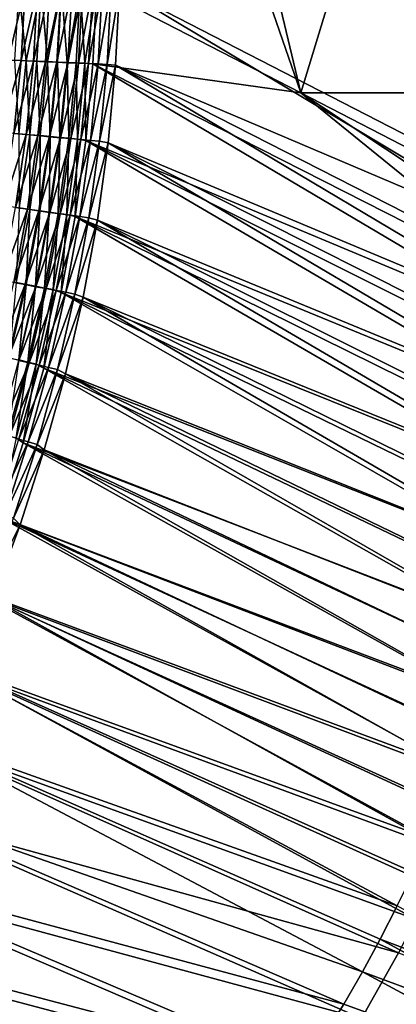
# Model space of a CAD drawing. Header units: metres. Extents: x -900 to 900, y -400 to 400.
# Tile 185 of 243: x 605 to 649, y -207 to -92. Entities that reach past the tile are written whole.
import ezdxf

# ---------------------------------------------------------------- set-up
doc = ezdxf.new("R2010")
doc.units = ezdxf.units.M

msp = doc.modelspace()

# ---------------------------------------------------------------- linework, layer by layer
at = {"layer": 'top'}
for points in [[(668.570313, -0.734328, -350.479034), (614.131897, -0.734328, -457.472565), (638.048279, -100.639046, -410.48999)], [(614.131897, -0.734328, -457.472565), (614.131897, -31.580099, -457.472565), (638.048279, -100.639046, -410.48999)], [(725.835327, -0.734328, -244.903076), (670.459167, -115.939026, -353.532074), (616.804932, -0.734328, -458.834534)], [(670.459167, -115.939026, -353.532074), (616.838867, -88.329659, -458.767822), (616.804932, -0.734328, -458.834534)], [(668.570313, -0.734328, -350.479034), (638.048279, -100.639046, -410.48999), (668.633911, -100.639046, -350.511444)], [(638.048279, -100.639046, -410.48999), (614.131897, -31.580099, -457.472565), (614.165894, -88.329659, -457.405853)], [(604.282104, -88.384193, -475.640198), (605.7854, -88.378922, -474.155121), (603.79541, -96.832031, -475.894897)], [(605.7854, -88.378922, -474.155121), (605.294189, -96.896957, -474.431458), (603.79541, -96.832031, -475.894897)], [(605.877991, -96.905945, -469.39093), (605.02417, -88.37149, -470.595337), (604.546936, -96.848549, -470.877991)], [(607.638245, -88.361198, -467.536865), (605.02417, -88.37149, -470.595337), (605.877991, -96.905945, -469.39093)], [(605.7854, -88.378922, -474.155121), (607.237732, -88.373589, -472.62027), (605.294189, -96.896957, -474.431458)], [(607.237732, -88.373589, -472.62027), (606.743469, -96.959625, -472.918091), (605.294189, -96.896957, -474.431458)], [(607.15863, -96.961075, -467.859894), (607.638245, -88.361198, -467.536865), (605.877991, -96.905945, -469.39093)], [(607.237732, -88.373589, -472.62027), (608.637512, -88.36821, -471.037292), (606.743469, -96.959625, -472.918091)], [(608.637512, -88.36821, -471.037292), (608.141357, -97.019974, -471.356354), (606.743469, -96.959625, -472.918091)], [(607.638245, -88.361198, -467.536865), (607.15863, -96.961075, -467.859894), (608.387512, -97.013863, -466.286987)], [(610.040344, -88.350761, -464.309235), (607.638245, -88.361198, -467.536865), (608.387512, -97.013863, -466.286987)], [(608.637512, -88.36821, -471.037292), (609.983215, -88.362785, -469.408051), (608.141357, -97.019974, -471.356354)], [(609.983215, -88.362785, -469.408051), (609.486389, -97.077927, -469.748352), (608.141357, -97.019974, -471.356354)], [(610.040344, -88.350761, -464.309235), (608.387512, -97.013863, -466.286987), (609.563049, -97.064262, -464.674469)], [(609.983215, -88.362785, -469.408051), (611.273193, -88.357323, -467.734375), (609.486389, -97.077927, -469.748352)], [(611.273193, -88.357323, -467.734375), (610.777039, -97.133423, -468.096436), (609.486389, -97.077927, -469.748352)], [(610.683899, -97.112198, -463.024475), (610.040344, -88.350761, -464.309235), (609.563049, -97.064262, -464.674469)], [(612.219482, -88.340233, -460.927124), (610.040344, -88.350761, -464.309235), (610.683899, -97.112198, -463.024475)], [(611.748474, -97.157616, -461.339203), (612.219482, -88.340233, -460.927124), (610.683899, -97.112198, -463.024475)], [(611.273193, -88.357323, -467.734375), (612.505981, -88.351822, -466.018188), (610.777039, -97.133423, -468.096436)], [(612.505981, -88.351822, -466.018188), (612.011658, -97.186394, -466.402863), (610.777039, -97.133423, -468.096436)], [(612.219482, -88.340233, -460.927124), (611.748474, -97.157616, -461.339203), (612.755432, -97.200462, -459.620819)], [(612.505981, -88.351822, -466.018188), (613.680298, -88.346306, -464.261414), (612.011658, -97.186394, -466.402863)], [(613.680298, -88.346306, -464.261414), (613.188843, -97.236794, -464.669952), (612.011658, -97.186394, -466.402863)], [(614.165894, -88.329659, -457.405853), (612.219482, -88.340233, -460.927124), (612.755432, -97.200462, -459.620819)], [(612.755432, -97.200462, -459.620819), (613.712341, -97.281586, -457.87912), (614.165894, -88.329659, -457.405853)], [(613.680298, -88.346306, -464.261414), (614.794678, -88.340767, -462.466064), (613.188843, -97.236794, -464.669952)], [(614.794678, -88.340767, -462.466064), (614.307007, -97.284538, -462.900024), (613.188843, -97.236794, -464.669952)], [(614.165894, -88.329659, -457.405853), (613.712341, -97.281586, -457.87912), (638.048279, -100.639046, -410.48999)], [(614.794678, -88.340767, -462.466064), (615.847961, -88.335213, -460.634186), (614.307007, -97.284538, -462.900024)], [(615.847961, -88.335213, -460.634186), (615.364563, -97.329567, -461.095306), (614.307007, -97.284538, -462.900024)], [(615.847961, -88.335213, -460.634186), (616.838867, -88.329659, -458.767822), (615.364563, -97.329567, -461.095306)], [(616.838867, -88.329659, -458.767822), (616.36908, -97.416908, -459.266083), (615.364563, -97.329567, -461.095306)], [(616.36908, -97.416908, -459.266083), (616.838867, -88.329659, -458.767822), (670.408752, -120.389359, -353.527344)], [(616.838867, -88.329659, -458.767822), (670.459167, -115.939026, -353.532074), (670.408752, -120.389359, -353.527344)], [(603.79541, -96.832031, -475.894897), (605.294189, -96.896957, -474.431458), (602.948303, -105.267609, -476.120331)], [(605.294189, -96.896957, -474.431458), (604.438965, -105.402771, -474.676178), (602.948303, -105.267609, -476.120331)], [(605.294189, -96.896957, -474.431458), (606.743469, -96.959625, -472.918091), (604.438965, -105.402771, -474.676178)], [(606.743469, -96.959625, -472.918091), (605.881226, -105.533539, -473.182587), (604.438965, -105.402771, -474.676178)], [(605.031067, -105.434029, -469.661346), (605.877991, -96.905945, -469.39093), (604.546936, -96.848549, -470.877991)], [(605.877991, -96.905945, -469.39093), (605.031067, -105.434029, -469.661346), (606.307434, -105.549644, -468.149872)], [(607.15863, -96.961075, -467.859894), (605.877991, -96.905945, -469.39093), (606.307434, -105.549644, -468.149872)], [(606.743469, -96.959625, -472.918091), (608.141357, -97.019974, -471.356354), (605.881226, -105.533539, -473.182587)], [(608.141357, -97.019974, -471.356354), (607.273376, -105.659767, -471.641022), (605.881226, -105.533539, -473.182587)], [(607.15863, -96.961075, -467.859894), (606.307434, -105.549644, -468.149872), (607.533142, -105.660675, -466.596863)], [(608.387512, -97.013863, -466.286987), (607.15863, -96.961075, -467.859894), (607.533142, -105.660675, -466.596863)], [(608.141357, -97.019974, -471.356354), (609.486389, -97.077927, -469.748352), (607.273376, -105.659767, -471.641022)], [(609.486389, -97.077927, -469.748352), (608.613892, -105.781311, -470.053619), (607.273376, -105.659767, -471.641022)], [(608.387512, -97.013863, -466.286987), (607.533142, -105.660675, -466.596863), (608.706848, -105.767006, -465.004425)], [(609.563049, -97.064262, -464.674469), (608.387512, -97.013863, -466.286987), (608.706848, -105.767006, -465.004425)], [(609.486389, -97.077927, -469.748352), (610.777039, -97.133423, -468.096436), (608.613892, -105.781311, -470.053619)], [(610.777039, -97.133423, -468.096436), (609.901245, -105.898041, -468.422577), (608.613892, -105.781311, -470.053619)], [(608.706848, -105.767006, -465.004425), (609.826965, -105.8685, -463.374725), (609.563049, -97.064262, -464.674469)], [(609.826965, -105.8685, -463.374725), (610.683899, -97.112198, -463.024475), (609.563049, -97.064262, -464.674469)], [(610.683899, -97.112198, -463.024475), (609.826965, -105.8685, -463.374725), (610.892212, -105.965019, -461.709869)], [(610.777039, -97.133423, -468.096436), (612.011658, -97.186394, -466.402863), (609.901245, -105.898041, -468.422577)], [(612.011658, -97.186394, -466.402863), (611.13385, -106.009819, -466.750183), (609.901245, -105.898041, -468.422577)], [(611.748474, -97.157616, -461.339203), (610.683899, -97.112198, -463.024475), (610.892212, -105.965019, -461.709869)], [(611.748474, -97.157616, -461.339203), (610.892212, -105.965019, -461.709869), (611.901001, -106.056458, -460.011993)], [(612.011658, -97.186394, -466.402863), (613.188843, -97.236794, -464.669952), (611.13385, -106.009819, -466.750183)], [(613.188843, -97.236794, -464.669952), (612.310364, -106.116508, -465.038605), (611.13385, -106.009819, -466.750183)], [(612.755432, -97.200462, -459.620819), (611.748474, -97.157616, -461.339203), (611.901001, -106.056458, -460.011993)], [(611.901001, -106.056458, -460.011993), (612.863403, -106.216507, -458.294739), (612.755432, -97.200462, -459.620819)], [(613.188843, -97.236794, -464.669952), (614.307007, -97.284538, -462.900024), (612.310364, -106.116508, -465.038605)], [(614.307007, -97.284538, -462.900024), (613.429077, -106.217979, -463.290131), (612.310364, -106.116508, -465.038605)], [(612.863403, -106.216507, -458.294739), (613.712341, -97.281586, -457.87912), (612.755432, -97.200462, -459.620819)], [(613.712341, -97.281586, -457.87912), (612.863403, -106.216507, -458.294739), (667.371094, -128.968674, -352.08313)], [(614.307007, -97.284538, -462.900024), (615.364563, -97.329567, -461.095306), (613.429077, -106.217979, -463.290131)], [(615.364563, -97.329567, -461.095306), (614.488647, -106.314095, -461.506958), (613.429077, -106.217979, -463.290131)], [(613.712341, -97.281586, -457.87912), (667.621033, -124.632477, -352.094971), (638.048279, -100.639046, -410.48999)], [(667.621033, -124.632477, -352.094971), (613.712341, -97.281586, -457.87912), (667.371094, -128.968674, -352.08313)], [(615.364563, -97.329567, -461.095306), (616.36908, -97.416908, -459.266083), (614.488647, -106.314095, -461.506958)], [(616.36908, -97.416908, -459.266083), (615.498291, -106.48674, -459.70343), (614.488647, -106.314095, -461.506958)], [(615.498291, -106.48674, -459.70343), (616.36908, -97.416908, -459.266083), (669.987305, -129.274628, -353.524078)], [(669.987305, -129.274628, -353.524078), (616.36908, -97.416908, -459.266083), (670.251465, -124.835442, -353.524689)], [(616.36908, -97.416908, -459.266083), (670.408752, -120.389359, -353.527344), (670.251465, -124.835442, -353.524689)], [(638.048279, -100.639046, -410.48999), (668.570313, -116.383453, -350.479034), (668.633911, -100.639046, -350.511444)], [(668.570313, -116.383453, -350.479034), (638.048279, -100.639046, -410.48999), (667.766785, -120.29203, -352.109528)], [(638.048279, -100.639046, -410.48999), (667.621033, -124.632477, -352.094971), (667.766785, -120.29203, -352.109528)], [(604.438965, -105.402771, -474.676178), (605.881226, -105.533539, -473.182587), (603.222656, -113.877823, -474.89032)], [(605.881226, -105.533539, -473.182587), (604.655029, -114.076591, -473.413696), (603.222656, -113.877823, -474.89032)], [(605.881226, -105.533539, -473.182587), (607.273376, -105.659767, -471.641022), (604.655029, -114.076591, -473.413696)], [(607.273376, -105.659767, -471.641022), (606.038391, -114.268654, -471.889496), (604.655029, -114.076591, -473.413696)], [(606.307434, -105.549644, -468.149872), (605.031067, -105.434029, -469.661346), (605.09021, -114.107948, -468.402924)], [(606.307434, -105.549644, -468.149872), (605.09021, -114.107948, -468.402924), (606.309875, -114.277267, -466.866974)], [(607.273376, -105.659767, -471.641022), (608.613892, -105.781311, -470.053619), (606.038391, -114.268654, -471.889496)], [(608.613892, -105.781311, -470.053619), (607.371338, -114.453789, -470.319763), (606.038391, -114.268654, -471.889496)], [(607.533142, -105.660675, -466.596863), (606.307434, -105.549644, -468.149872), (606.309875, -114.277267, -466.866974)], [(607.533142, -105.660675, -466.596863), (606.309875, -114.277267, -466.866974), (607.478638, -114.439621, -465.29184)], [(608.613892, -105.781311, -470.053619), (609.901245, -105.898041, -468.422577), (607.371338, -114.453789, -470.319763)], [(608.706848, -105.767006, -465.004425), (607.533142, -105.660675, -466.596863), (607.478638, -114.439621, -465.29184)], [(607.478638, -114.439621, -465.29184), (608.595093, -114.59481, -463.679565), (608.706848, -105.767006, -465.004425)], [(608.595093, -114.59481, -463.679565), (609.826965, -105.8685, -463.374725), (608.706848, -105.767006, -465.004425)], [(609.826965, -105.8685, -463.374725), (608.595093, -114.59481, -463.679565), (609.657776, -114.742638, -462.032257)], [(610.892212, -105.965019, -461.709869), (609.826965, -105.8685, -463.374725), (609.657776, -114.742638, -462.032257)], [(609.901245, -105.898041, -468.422577), (608.652283, -114.631805, -468.706665), (607.371338, -114.453789, -470.319763)], [(609.901245, -105.898041, -468.422577), (611.13385, -106.009819, -466.750183), (608.652283, -114.631805, -468.706665)], [(611.13385, -106.009819, -466.750183), (609.879761, -114.802483, -467.052429), (608.652283, -114.631805, -468.706665)], [(610.892212, -105.965019, -461.709869), (609.657776, -114.742638, -462.032257), (610.665344, -114.882912, -460.35199)], [(611.13385, -106.009819, -466.750183), (612.310364, -106.116508, -465.038605), (609.879761, -114.802483, -467.052429)], [(612.310364, -106.116508, -465.038605), (611.052368, -114.96563, -465.359192), (609.879761, -114.802483, -467.052429)], [(611.901001, -106.056458, -460.011993), (610.892212, -105.965019, -461.709869), (610.665344, -114.882912, -460.35199)], [(610.665344, -114.882912, -460.35199), (611.618408, -115.125412, -458.65332), (611.901001, -106.056458, -460.011993)], [(612.310364, -106.116508, -465.038605), (613.429077, -106.217979, -463.290131), (611.052368, -114.96563, -465.359192)], [(613.429077, -106.217979, -463.290131), (612.168457, -115.12104, -463.62912), (611.052368, -114.96563, -465.359192)], [(611.618408, -115.125412, -458.65332), (612.863403, -106.216507, -458.294739), (611.901001, -106.056458, -460.011993)], [(612.863403, -106.216507, -458.294739), (611.618408, -115.125412, -458.65332), (666.559448, -137.616333, -352.06778)], [(613.429077, -106.217979, -463.290131), (614.488647, -106.314095, -461.506958), (612.168457, -115.12104, -463.62912)], [(614.488647, -106.314095, -461.506958), (613.226685, -115.268509, -461.864471), (612.168457, -115.12104, -463.62912)], [(667.371094, -128.968674, -352.08313), (612.863403, -106.216507, -458.294739), (667.017151, -133.297607, -352.074066)], [(612.863403, -106.216507, -458.294739), (666.559448, -137.616333, -352.06778), (667.017151, -133.297607, -352.074066)], [(614.488647, -106.314095, -461.506958), (615.498291, -106.48674, -459.70343), (613.226685, -115.268509, -461.864471)], [(615.498291, -106.48674, -459.70343), (614.226013, -115.530029, -460.080536), (613.226685, -115.268509, -461.864471)], [(614.226013, -115.530029, -460.080536), (615.498291, -106.48674, -459.70343), (669.138733, -138.121689, -353.5289)], [(615.498291, -106.48674, -459.70343), (669.616333, -133.704254, -353.525482), (669.138733, -138.121689, -353.5289)], [(669.616333, -133.704254, -353.525482), (615.498291, -106.48674, -459.70343), (669.987305, -129.274628, -353.524078)], [(604.655029, -114.076591, -473.413696), (606.038391, -114.268654, -471.889496), (603.068665, -122.57003, -473.61145)], [(606.038391, -114.268654, -471.889496), (604.440369, -122.827675, -472.101746), (603.068665, -122.57003, -473.61145)], [(606.038391, -114.268654, -471.889496), (607.371338, -114.453789, -470.319763), (604.440369, -122.827675, -472.101746)], [(607.371338, -114.453789, -470.319763), (605.762756, -123.076202, -470.546783), (604.440369, -122.827675, -472.101746)], [(606.309875, -114.277267, -466.866974), (605.09021, -114.107948, -468.402924), (604.721558, -122.844498, -467.097351)], [(606.309875, -114.277267, -466.866974), (604.721558, -122.844498, -467.097351), (605.882507, -123.062767, -465.536652)], [(607.371338, -114.453789, -470.319763), (608.652283, -114.631805, -468.706665), (605.762756, -123.076202, -470.546783)], [(608.652283, -114.631805, -468.706665), (607.034302, -123.315346, -468.9487), (605.762756, -123.076202, -470.546783)], [(607.478638, -114.439621, -465.29184), (606.309875, -114.277267, -466.866974), (605.882507, -123.062767, -465.536652)], [(605.882507, -123.062767, -465.536652), (606.992249, -123.271576, -463.938965), (607.478638, -114.439621, -465.29184)], [(606.992249, -123.271576, -463.938965), (608.595093, -114.59481, -463.679565), (607.478638, -114.439621, -465.29184)], [(608.595093, -114.59481, -463.679565), (606.992249, -123.271576, -463.938965), (608.049438, -123.47068, -462.306335)], [(608.652283, -114.631805, -468.706665), (609.879761, -114.802483, -467.052429), (607.034302, -123.315346, -468.9487)], [(609.879761, -114.802483, -467.052429), (608.25354, -123.544815, -467.309601), (607.034302, -123.315346, -468.9487)], [(609.657776, -114.742638, -462.032257), (608.595093, -114.59481, -463.679565), (608.049438, -123.47068, -462.306335)], [(609.657776, -114.742638, -462.032257), (608.049438, -123.47068, -462.306335), (609.052673, -123.659813, -460.640778)], [(609.879761, -114.802483, -467.052429), (611.052368, -114.96563, -465.359192), (608.25354, -123.544815, -467.309601)], [(611.052368, -114.96563, -465.359192), (609.419067, -123.764351, -465.631683), (608.25354, -123.544815, -467.309601)], [(610.665344, -114.882912, -460.35199), (609.657776, -114.742638, -462.032257), (609.052673, -123.659813, -460.640778)], [(609.052673, -123.659813, -460.640778), (609.977112, -123.998886, -458.955566), (610.665344, -114.882912, -460.35199)], [(611.052368, -114.96563, -465.359192), (612.168457, -115.12104, -463.62912), (609.419067, -123.764351, -465.631683)], [(609.977112, -123.998886, -458.955566), (611.618408, -115.125412, -458.65332), (610.665344, -114.882912, -460.35199)], [(612.168457, -115.12104, -463.62912), (610.529358, -123.973679, -463.917053), (609.419067, -123.764351, -465.631683)], [(611.618408, -115.125412, -458.65332), (609.977112, -123.998886, -458.955566), (665.333069, -146.21373, -352.063416)], [(612.168457, -115.12104, -463.62912), (613.226685, -115.268509, -461.864471), (610.529358, -123.973679, -463.917053)], [(613.226685, -115.268509, -461.864471), (611.583008, -124.172516, -462.167847), (610.529358, -123.973679, -463.917053)], [(613.226685, -115.268509, -461.864471), (614.226013, -115.530029, -460.080536), (611.583008, -124.172516, -462.167847)], [(614.226013, -115.530029, -460.080536), (612.551941, -124.537186, -460.398102), (611.583008, -124.172516, -462.167847)], [(611.618408, -115.125412, -458.65332), (665.998047, -141.92247, -352.06424), (666.559448, -137.616333, -352.06778)], [(665.998047, -141.92247, -352.06424), (611.618408, -115.125412, -458.65332), (665.333069, -146.21373, -352.063416)], [(612.551941, -124.537186, -460.398102), (614.226013, -115.530029, -460.080536), (667.864258, -146.90947, -353.541534)], [(667.864258, -146.90947, -353.541534), (614.226013, -115.530029, -460.080536), (668.554626, -142.524307, -353.534271)], [(614.226013, -115.530029, -460.080536), (669.138733, -138.121689, -353.5289), (668.554626, -142.524307, -353.534271)], [(604.440369, -122.827675, -472.101746), (605.762756, -123.076202, -470.546783), (602.483276, -131.317902, -472.277802)], [(605.762756, -123.076202, -470.546783), (603.792114, -131.62941, -470.734711), (602.483276, -131.317902, -472.277802)], [(605.762756, -123.076202, -470.546783), (607.034302, -123.315346, -468.9487), (603.792114, -131.62941, -470.734711)], [(605.882507, -123.062767, -465.536652), (604.721558, -122.844498, -467.097351), (603.922546, -131.617081, -465.738922)], [(603.922546, -131.617081, -465.738922), (605.022705, -131.879227, -464.152954), (605.882507, -123.062767, -465.536652)], [(605.022705, -131.879227, -464.152954), (606.992249, -123.271576, -463.938965), (605.882507, -123.062767, -465.536652)], [(607.034302, -123.315346, -468.9487), (605.05127, -131.929306, -469.148651), (603.792114, -131.62941, -470.734711)], [(606.992249, -123.271576, -463.938965), (605.022705, -131.879227, -464.152954), (606.071411, -132.129364, -462.532104)], [(607.034302, -123.315346, -468.9487), (608.25354, -123.544815, -467.309601), (605.05127, -131.929306, -469.148651)], [(608.25354, -123.544815, -467.309601), (606.259277, -132.217224, -467.521759), (605.05127, -131.929306, -469.148651)], [(608.049438, -123.47068, -462.306335), (606.992249, -123.271576, -463.938965), (606.071411, -132.129364, -462.532104)], [(608.049438, -123.47068, -462.306335), (606.071411, -132.129364, -462.532104), (607.067322, -132.367142, -460.878357)], [(608.25354, -123.544815, -467.309601), (609.419067, -123.764351, -465.631683), (606.259277, -132.217224, -467.521759)], [(609.419067, -123.764351, -465.631683), (607.414673, -132.492859, -465.85614), (606.259277, -132.217224, -467.521759)], [(609.052673, -123.659813, -460.640778), (608.049438, -123.47068, -462.306335), (607.067322, -132.367142, -460.878357)], [(607.067322, -132.367142, -460.878357), (607.943726, -132.820282, -459.201965), (609.052673, -123.659813, -460.640778)], [(609.419067, -123.764351, -465.631683), (610.529358, -123.973679, -463.917053), (607.414673, -132.492859, -465.85614)], [(610.529358, -123.973679, -463.917053), (608.516052, -132.755844, -464.15387), (607.414673, -132.492859, -465.85614)], [(607.943726, -132.820282, -459.201965), (609.977112, -123.998886, -458.955566), (609.052673, -123.659813, -460.640778)], [(609.977112, -123.998886, -458.955566), (607.943726, -132.820282, -459.201965), (663.692993, -154.742569, -352.069672)], [(610.529358, -123.973679, -463.917053), (611.583008, -124.172516, -462.167847), (608.516052, -132.755844, -464.15387)], [(611.583008, -124.172516, -462.167847), (609.561951, -133.005829, -462.417084), (608.516052, -132.755844, -464.15387)], [(611.583008, -124.172516, -462.167847), (612.551941, -124.537186, -460.398102), (609.561951, -133.005829, -462.417084)], [(665.333069, -146.21373, -352.063416), (609.977112, -123.998886, -458.955566), (664.564697, -150.487854, -352.065247)], [(609.977112, -123.998886, -458.955566), (663.692993, -154.742569, -352.069672), (664.564697, -150.487854, -352.065247)], [(612.551941, -124.537186, -460.398102), (610.480408, -133.491287, -460.656647), (609.561951, -133.005829, -462.417084)], [(610.480408, -133.491287, -460.656647), (612.551941, -124.537186, -460.398102), (666.166199, -155.616974, -353.561737)], [(612.551941, -124.537186, -460.398102), (667.067993, -151.274551, -353.55072), (666.166199, -155.616974, -353.561737)], [(667.067993, -151.274551, -353.55072), (612.551941, -124.537186, -460.398102), (667.864258, -146.90947, -353.541534)], [(605.05127, -131.929306, -469.148651), (606.259277, -132.217224, -467.521759), (602.707336, -140.454315, -469.306549)], [(606.259277, -132.217224, -467.521759), (603.901123, -140.800156, -467.688843), (602.707336, -140.454315, -469.306549)], [(606.071411, -132.129364, -462.532104), (605.022705, -131.879227, -464.152954), (603.727844, -140.698898, -462.709534)], [(606.071411, -132.129364, -462.532104), (603.727844, -140.698898, -462.709534), (604.71344, -140.984879, -461.064728)], [(606.259277, -132.217224, -467.521759), (607.414673, -132.492859, -465.85614), (603.901123, -140.800156, -467.688843)], [(607.067322, -132.367142, -460.878357), (606.071411, -132.129364, -462.532104), (604.71344, -140.984879, -461.064728)], [(607.414673, -132.492859, -465.85614), (605.043396, -141.131348, -466.032501), (603.901123, -140.800156, -467.688843)], [(604.71344, -140.984879, -461.064728), (605.526245, -141.567017, -459.392914), (607.067322, -132.367142, -460.878357)], [(607.414673, -132.492859, -465.85614), (608.516052, -132.755844, -464.15387), (605.043396, -141.131348, -466.032501)], [(608.516052, -132.755844, -464.15387), (606.132813, -141.447495, -464.339569), (605.043396, -141.131348, -466.032501)], [(605.526245, -141.567017, -459.392914), (607.943726, -132.820282, -459.201965), (607.067322, -132.367142, -460.878357)], [(607.943726, -132.820282, -459.201965), (605.526245, -141.567017, -459.392914), (661.640198, -163.184158, -352.086334)], [(608.516052, -132.755844, -464.15387), (609.561951, -133.005829, -462.417084), (606.132813, -141.447495, -464.339569)], [(609.561951, -133.005829, -462.417084), (607.167847, -141.748184, -462.612152), (606.132813, -141.447495, -464.339569)], [(609.561951, -133.005829, -462.417084), (610.480408, -133.491287, -460.656647), (607.167847, -141.748184, -462.612152)], [(607.167847, -141.748184, -462.612152), (610.480408, -133.491287, -460.656647), (608.019531, -142.369431, -460.856537)], [(607.943726, -132.820282, -459.201965), (662.718079, -158.975464, -352.076721), (663.692993, -154.742569, -352.069672)], [(662.718079, -158.975464, -352.076721), (607.943726, -132.820282, -459.201965), (661.640198, -163.184158, -352.086334)], [(608.019531, -142.369431, -460.856537), (610.480408, -133.491287, -460.656647), (664.047852, -164.223419, -353.589233)], [(664.047852, -164.223419, -353.589233), (610.480408, -133.491287, -460.656647), (665.159302, -159.934113, -353.574585)], [(610.480408, -133.491287, -460.656647), (666.166199, -155.616974, -353.561737), (665.159302, -159.934113, -353.574585)], [(605.043396, -141.131348, -466.032501), (606.132813, -141.447495, -464.339569), (602.309448, -149.660004, -466.160797)], [(606.132813, -141.447495, -464.339569), (603.383789, -150.028595, -464.474152), (602.309448, -149.660004, -466.160797)], [(602.732727, -150.216278, -459.528809), (605.526245, -141.567017, -459.392914), (604.71344, -140.984879, -461.064728)], [(606.132813, -141.447495, -464.339569), (607.167847, -141.748184, -462.612152), (603.383789, -150.028595, -464.474152)], [(605.526245, -141.567017, -459.392914), (602.732727, -150.216278, -459.528809), (659.176086, -171.519302, -352.11319)], [(603.383789, -150.028595, -464.474152), (607.167847, -141.748184, -462.612152), (604.404968, -150.379272, -462.753052)], [(604.404968, -150.379272, -462.753052), (607.167847, -141.748184, -462.612152), (608.019531, -142.369431, -460.856537)], [(608.019531, -142.369431, -460.856537), (605.177551, -151.148483, -460.99823), (604.404968, -150.379272, -462.753052)], [(605.177551, -151.148483, -460.99823), (608.019531, -142.369431, -460.856537), (661.513733, -172.708252, -353.623749)], [(661.640198, -163.184158, -352.086334), (605.526245, -141.567017, -459.392914), (660.459473, -167.366241, -352.09848)], [(660.459473, -167.366241, -352.09848), (605.526245, -141.567017, -459.392914), (659.176086, -171.519302, -352.11319)], [(608.019531, -142.369431, -460.856537), (662.832458, -168.482315, -353.605621), (661.513733, -172.708252, -353.623749)], [(662.832458, -168.482315, -353.605621), (608.019531, -142.369431, -460.856537), (664.047852, -164.223419, -353.589233)], [(602.732727, -150.216278, -459.528809), (599.571228, -158.745285, -459.610016), (656.301941, -179.728745, -352.150024)], [(605.177551, -151.148483, -460.99823), (601.277588, -158.878845, -462.839752), (604.404968, -150.379272, -462.753052)], [(659.176086, -171.519302, -352.11319), (602.732727, -150.216278, -459.528809), (657.790161, -175.640945, -352.130371)], [(602.732727, -150.216278, -459.528809), (656.301941, -179.728745, -352.150024), (657.790161, -175.640945, -352.130371)], [(605.177551, -151.148483, -460.99823), (601.962646, -159.805359, -461.082062), (601.277588, -158.878845, -462.839752)], [(601.962646, -159.805359, -461.082062), (605.177551, -151.148483, -460.99823), (658.569275, -181.051239, -353.664978)], [(658.569275, -181.051239, -353.664978), (605.177551, -151.148483, -460.99823), (660.092407, -176.898727, -353.643524)], [(605.177551, -151.148483, -460.99823), (661.513733, -172.708252, -353.623749), (660.092407, -176.898727, -353.643524)], [(599.571228, -158.745285, -459.610016), (596.049866, -167.131271, -459.636993), (653.019165, -187.793213, -352.196716)], [(599.571228, -158.745285, -459.610016), (654.711487, -183.780304, -352.17215), (656.301941, -179.728745, -352.150024)], [(654.711487, -183.780304, -352.17215), (599.571228, -158.745285, -459.610016), (653.019165, -187.793213, -352.196716)], [(598.383118, -168.316986, -461.108429), (601.962646, -159.805359, -461.082062), (655.220886, -189.232452, -353.712677)], [(601.962646, -159.805359, -461.082062), (656.945129, -185.1633, -353.688049), (655.220886, -189.232452, -353.712677)], [(656.945129, -185.1633, -353.688049), (601.962646, -159.805359, -461.082062), (658.569275, -181.051239, -353.664978)], [(649.333801, -195.692856, -352.253052), (596.049866, -167.131271, -459.636993), (592.176758, -175.35144, -459.610077)], [(651.226135, -191.764923, -352.223694), (596.049866, -167.131271, -459.636993), (649.333801, -195.692856, -352.253052)], [(653.019165, -187.793213, -352.196716), (596.049866, -167.131271, -459.636993), (651.226135, -191.764923, -352.223694)], [(598.383118, -168.316986, -461.108429), (651.476196, -197.232376, -353.766541), (594.447144, -176.660233, -461.077759)], [(655.220886, -189.232452, -353.712677), (653.397583, -193.256271, -353.738861), (598.383118, -168.316986, -461.108429)], [(653.397583, -193.256271, -353.738861), (651.476196, -197.232376, -353.766541), (598.383118, -168.316986, -461.108429)], [(587.959717, -183.383606, -459.529388), (645.256897, -203.407211, -352.318787), (592.176758, -175.35144, -459.610077)], [(645.256897, -203.407211, -352.318787), (647.343567, -199.574478, -352.28476), (592.176758, -175.35144, -459.610077)], [(592.176758, -175.35144, -459.610077), (647.343567, -199.574478, -352.28476), (649.333801, -195.692856, -352.253052)], [(594.447144, -176.660233, -461.077759), (649.457825, -201.158371, -353.795685), (590.162842, -184.812653, -460.990112)], [(651.476196, -197.232376, -353.766541), (649.457825, -201.158371, -353.795685), (594.447144, -176.660233, -461.077759)], [(583.405579, -191.211456, -459.392334), (643.075134, -207.188477, -352.355164), (587.959717, -183.383606, -459.529388)], [(643.075134, -207.188477, -352.355164), (645.256897, -203.407211, -352.318787), (587.959717, -183.383606, -459.529388)], [(590.162842, -184.812653, -460.990112), (645.134827, -208.850723, -353.858246), (585.536926, -192.757843, -460.842743)], [(649.457825, -201.158371, -353.795685), (645.134827, -208.850723, -353.858246), (590.162842, -184.812653, -460.990112)], [(578.520203, -198.821976, -459.194824), (638.432251, -214.586349, -352.434692), (583.405579, -191.211456, -459.392334)], [(638.432251, -214.586349, -352.434692), (643.075134, -207.188477, -352.355164), (583.405579, -191.211456, -459.392334)], [(585.536926, -192.757843, -460.842743), (640.438599, -216.315033, -353.926239), (580.575439, -200.48262, -460.631348)], [(645.134827, -208.850723, -353.858246), (640.438599, -216.315033, -353.926239), (585.536926, -192.757843, -460.842743)], [(647.343567, -199.574478, -352.28476), (675.631226, -210.255981, -298.505371), (649.333801, -195.692856, -352.253052)], [(573.309631, -206.202179, -458.932678), (633.426147, -221.747604, -352.523132), (578.520203, -198.821976, -459.194824)], [(633.426147, -221.747604, -352.523132), (638.432251, -214.586349, -352.434692), (578.520203, -198.821976, -459.194824)], [(673.639221, -213.924484, -298.54187), (647.343567, -199.574478, -352.28476), (645.256897, -203.407211, -352.318787)], [(675.631226, -210.255981, -298.505371), (647.343567, -199.574478, -352.28476), (673.639221, -213.924484, -298.54187)], [(580.575439, -200.48262, -460.631348), (635.379944, -223.533524, -353.999359), (575.284424, -207.973846, -460.351654)], [(640.438599, -216.315033, -353.926239), (635.379944, -223.533524, -353.999359), (580.575439, -200.48262, -460.631348)], [(645.134827, -208.850723, -353.858246), (649.457825, -201.158371, -353.795685), (706.121521, -222.493591, -246.336243)], [(645.256897, -203.407211, -352.318787), (643.075134, -207.188477, -352.355164), (671.556335, -217.543228, -298.580627)], [(671.556335, -217.543228, -298.580627), (673.639221, -213.924484, -298.54187), (645.256897, -203.407211, -352.318787)], [(567.779785, -213.339081, -458.601807), (628.068237, -228.651672, -352.6203), (573.309631, -206.202179, -458.932678)], [(628.068237, -228.651672, -352.6203), (633.426147, -221.747604, -352.523132), (573.309631, -206.202179, -458.932678)], [(643.075134, -207.188477, -352.355164), (638.432251, -214.586349, -352.434692), (671.556335, -217.543228, -298.580627)]]:
    msp.add_3dface(points, dxfattribs=at)

doc.saveas('drawing.dxf')
